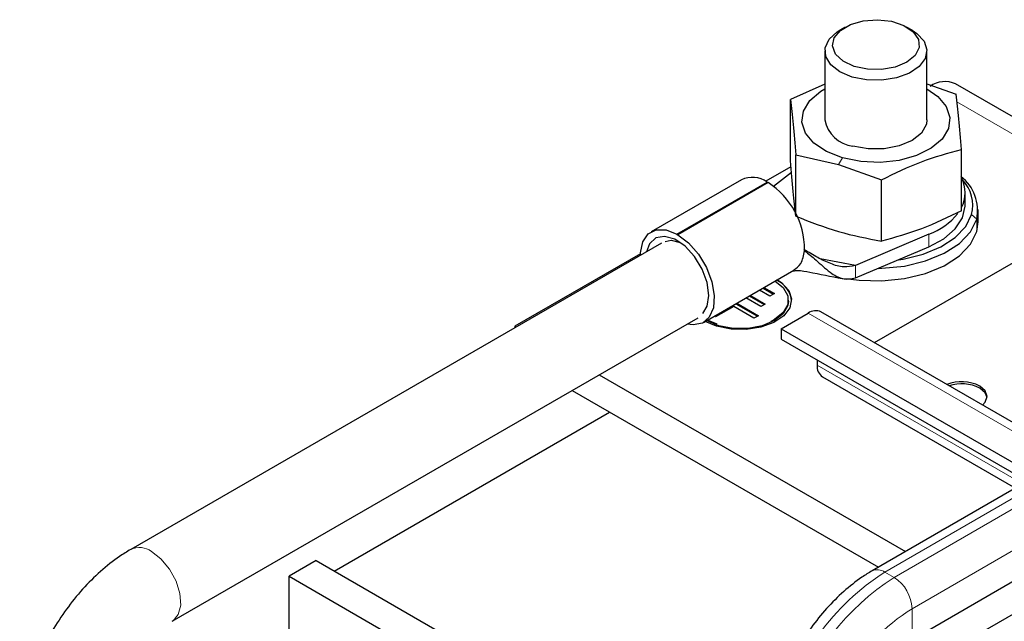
# Model space of a CAD drawing. Header units: millimetres. Extents: x 5 to 418, y 2 to 292.
# Tile 45 of 56: x 325 to 346, y 136 to 148. Entities that reach past the tile are written whole.
import ezdxf

# ---------------------------------------------------------------- set-up
doc = ezdxf.new("R2010")
doc.units = ezdxf.units.MM

msp = doc.modelspace()

# ---------------------------------------------------------------- linework, layer by layer
at = {"color": 7, "linetype": 'Continuous', "lineweight": 25}
for p, q in [((342.4, 148.182), (342.2869, 148.1167)), ((343.7956, 148.1167), (343.6824, 148.182)), ((341.9746, 147.6813), (341.9746, 146.2442)), ((344.1079, 146.2442), (344.1079, 147.6813)), ((341.9746, 146.988), (341.254, 146.6648)), ((344.1079, 146.9947), (344.7151, 146.7781)), ((347.3132, 145.4882), (344.7059, 146.9933)), ((341.254, 145.3832), (341.254, 146.6648)), ((344.8284, 144.3429), (344.8284, 145.6246)), ((341.3673, 145.5113), (342.2609, 145.3099)), ((341.3673, 144.2838), (341.3673, 145.5113)), ((341.2648, 145.2619), (340.7401, 144.959)), ((342.2609, 145.3099), (343.1545, 144.9911)), ((340.2319, 144.9921), (338.3462, 143.9035)), ((340.8992, 144.8573), (341.2746, 145.1521)), ((343.1545, 143.7095), (343.1545, 144.9911)), ((338.8834, 143.8548), (340.7691, 144.9433)), ((340.7879, 144.9324), (338.9023, 143.8439)), ((344.9079, 144.4587), (344.9079, 144.72)), ((345.1746, 144.1103), (345.1746, 144.3716)), ((345.1455, 143.9079), (345.1746, 144.1103)), ((344.147, 143.8518), (342.6126, 143.2006)), ((338.5639, 143.6687), (327.4758, 137.2677)), ((342.6126, 142.9393), (344.147, 143.5905)), ((343.0091, 141.5881), (346.5296, 143.6205)), ((338.1207, 143.4469), (335.4988, 141.9332)), ((342.6126, 143.2006), (341.8797, 143.3396)), ((339.4395, 142.0098), (341.3289, 143.1005)), ((340.6838, 142.7281), (340.9015, 142.602)), ((340.7026, 142.739), (340.9203, 142.6129)), ((340.4009, 142.5648), (340.7122, 142.3845)), ((340.4198, 142.5757), (340.7311, 142.3953)), ((340.8259, 142.5585), (340.6083, 142.6845)), ((340.9203, 142.6129), (340.8259, 142.5585)), ((340.071, 142.3416), (339.6932, 142.1242)), ((340.4945, 142.0962), (340.071, 142.3416)), ((340.1181, 142.4015), (340.5701, 142.1397)), ((340.1369, 142.4124), (340.5889, 142.1506)), ((340.6367, 142.341), (340.3255, 142.5213)), ((340.7311, 142.3953), (340.6367, 142.341)), ((341.2128, 142.4557), (341.2128, 142.4775)), ((339.6932, 142.1242), (339.6655, 142.1403)), ((340.5889, 142.1506), (340.4945, 142.0962)), ((341.0613, 141.8791), (341.627, 142.2056)), ((346.869, 139.3598), (341.8937, 142.232)), ((328.3424, 135.7666), (339.3262, 142.1074)), ((335.4988, 141.9332), (335.5282, 141.9163)), ((335.4988, 141.9332), (335.4988, 141.8993)), ((339.7227, 141.9743), (339.5244, 142.0588)), ((341.0613, 141.8791), (341.0613, 141.6613)), ((341.0613, 141.8791), (346.3926, 138.8014)), ((341.0613, 141.6613), (346.204, 138.6925)), ((341.8156, 141.2259), (341.8156, 141.1169)), ((337.2616, 140.9155), (343.6582, 137.2229)), ((341.9261, 140.8727), (345.9533, 138.5478)), ((336.6959, 140.5889), (343.0924, 136.8963)), ((349.4006, 140.5379), (342.9613, 136.8205)), ((331.7276, 136.8167), (337.4789, 140.1369)), ((349.7212, 138.8009), (338.4087, 132.2704)), ((338.702, 131.7623), (349.7212, 138.1235)), ((331.3504, 137.0345), (330.7847, 136.7079)), ((331.3504, 137.0345), (339.0058, 132.6151)), ((330.7847, 136.7079), (338.4401, 132.2885)), ((330.7847, 126.6699), (330.7847, 136.7079))]:
    msp.add_line(p, q, dxfattribs=at)
at = {"color": 7, "linetype": 'Continuous', "lineweight": 18}
for p, q in [((344.7327, 146.6172), (347.0105, 145.3023)), ((342.345, 145.4469), (342.2609, 145.3099)), ((345.0403, 144.2664), (345.1455, 144.1692)), ((345.1455, 143.9079), (345.1455, 144.1692)), ((344.147, 143.8518), (344.147, 143.5905)), ((342.6126, 142.9393), (342.6126, 143.2006)), ((341.627, 142.2056), (346.869, 139.1795)), ((341.8156, 141.1169), (346.1096, 138.638)), ((343.2279, 136.7941), (349.6673, 140.5115)), ((343.4202, 136.6831), (349.7212, 140.3205)), ((343.7974, 136.0299), (349.7212, 139.4496)), ((343.2279, 136.7941), (343.4202, 136.6831)), ((343.7974, 136.0299), (343.7974, 135.3812))]:
    msp.add_line(p, q, dxfattribs=at)
at = {"color": 7, "linetype": 'Continuous', "lineweight": 25, "flags": 128}
for points in [[(343.0709, 148.3351), (343.3635, 148.3012), (343.6212, 148.2143), (343.8161, 148.0838), (343.927, 147.9238), (343.9419, 147.7517), (343.8592, 147.5862), (343.6878, 147.4451), (343.4464, 147.3437), (343.1611, 147.2932), (342.8628, 147.2988), (342.5838, 147.36), (342.3544, 147.4703), (342.1995, 147.6175), (342.1357, 147.7858), (342.1701, 147.957), (342.2988, 148.1124), (342.508, 148.2353), (342.775, 148.3123), (343.0709, 148.3351)], [(343.7956, 148.1167), (343.8965, 148.0493), (344.0464, 147.8874), (344.107, 147.7072), (344.0728, 147.5247), (343.947, 147.3562), (343.7408, 147.2165), (343.4724, 147.1181), (343.1656, 147.0698), (342.8478, 147.0758), (342.5472, 147.1356), (342.2905, 147.2439), (342.1005, 147.391), (341.9941, 147.564), (341.9807, 147.7474), (342.0616, 147.9249), (342.2295, 148.0808), (342.2869, 148.1167)], [(342.345, 145.4469), (342.0112, 145.5781), (341.7477, 145.7547), (341.5723, 145.9647), (341.497, 146.1937), (341.527, 146.4261), (341.6601, 146.6462), (341.8874, 146.8388), (341.9746, 146.8908)], [(344.1079, 146.8908), (344.3348, 146.7337), (344.5101, 146.5238), (344.5854, 146.2948), (344.5555, 146.0623), (344.4223, 145.8423), (344.195, 145.6496), (343.8891, 145.4975), (343.5255, 145.3962), (343.1288, 145.3528), (342.7261, 145.3701), (342.345, 145.4469)], [(344.1079, 146.2442), (344.0955, 146.1505), (343.9937, 145.967), (343.7987, 145.8107), (343.5295, 145.6968), (343.2126, 145.6364), (342.8789, 145.6356), (342.561, 145.6944)], [(344.147, 143.5905), (344.4603, 143.7586), (344.6991, 143.9634), (344.8508, 144.1943), (344.9076, 144.439), (344.9079, 144.4587)], [(343.0863, 143.1403), (343.1676, 143.1422), (343.6383, 143.1893), (344.0791, 143.2956), (344.4678, 143.4559), (344.785, 143.6622), (345.0148, 143.9039), (345.1455, 144.1692)], [(343.5111, 143.3206), (343.6085, 143.3355), (344.0272, 143.4365), (344.3965, 143.5888), (344.6978, 143.7847), (344.9161, 144.0144), (345.0403, 144.2664)], [(338.1198, 143.4124), (338.1216, 143.4629), (338.1711, 143.6932), (338.2843, 143.8585), (338.4511, 143.9443), (338.6569, 143.943), (338.8834, 143.8548)], [(339.5528, 142.5757), (339.5171, 142.8438), (339.4137, 143.1241), (339.2538, 143.3863), (339.0549, 143.6019), (338.8384, 143.7476), (338.6278, 143.8076), (338.4459, 143.7754), (338.3124, 143.6545), (338.2469, 143.4857)], [(338.9023, 143.8439), (338.9016, 143.8402), (338.8995, 143.8379), (338.8965, 143.8373), (338.8929, 143.8385), (338.8893, 143.8414), (338.8862, 143.8455), (338.8842, 143.8502), (338.8834, 143.8548)], [(338.9023, 143.8439), (339.1289, 143.6705), (339.3347, 143.4342), (339.5015, 143.1558), (339.6146, 142.8599), (339.6642, 142.5724), (339.6457, 142.3189), (339.5608, 142.1215), (339.4171, 141.9979), (339.2271, 141.9587), (339.1002, 141.9769)], [(342.5196, 142.9162), (342.6906, 142.8955), (343.1676, 142.8809), (343.6383, 142.928), (344.0791, 143.0343), (344.4678, 143.1946), (344.785, 143.4009), (345.0148, 143.6427), (345.1455, 143.9079)], [(338.6384, 143.7017), (338.7623, 143.7279), (338.9522, 143.6814)], [(340.9853, 142.9021), (341.071, 142.8432), (341.2196, 142.6809), (341.2787, 142.5005), (341.2431, 142.3181), (341.116, 142.1499), (340.9086, 142.0108), (340.6394, 141.9131), (340.3322, 141.8656), (340.0145, 141.8725), (339.7144, 141.9331), (339.4772, 142.0316)], [(340.9381, 142.8749), (341.1038, 142.7396), (341.2005, 142.5678), (341.2005, 142.3872), (341.1038, 142.2154), (340.9199, 142.0693), (340.8491, 142.0322)], [(339.4226, 142.1963), (339.5171, 142.3489), (339.5528, 142.5757)], [(341.2128, 142.4557), (341.2005, 142.3654), (341.1038, 142.1936), (340.9199, 142.0475), (340.6668, 141.9414), (340.3692, 141.8855), (340.0564, 141.8855), (339.7588, 141.9414), (339.5057, 142.0475)], [(345.2666, 140.2848), (345.3253, 140.3459), (345.3659, 140.4637), (345.3253, 140.5816), (345.2097, 140.6814)], [(345.3646, 140.442), (345.3253, 140.538), (345.2097, 140.6379)]]:
    msp.add_lwpolyline(points, dxfattribs=at)
at = {"color": 7, "linetype": 'Continuous', "lineweight": 18, "flags": 128}
msp.add_lwpolyline([(327.9091, 137.2248), (328.1081, 137.0716), (328.2855, 136.8583), (328.4222, 136.6081), (328.5032, 136.3479), (328.5199, 136.1062), (328.4704, 135.9089), (328.36, 135.7776), (328.3452, 135.7682)], dxfattribs=at)
at = {"color": 7, "linetype": 'Continuous', "lineweight": 25}
for centre, radius, start, end in [((344.485, 146.5044), 0.5365, 65.69288, 125.61758), ((342.6319, 146.3577), 0.6671, 189.79422, 263.89847), ((340.4582, 144.5025), 0.5394, 54.8145, 114.81426), ((344.289, 144.3548), 0.8765, 347.77277, 53.1297), ((344.2483, 144.72), 0.6582, 331.79871, 28.20129), ((340.7889, 144.944), 0.0198, 181.79678, 238.60129), ((339.8897, 143.5371), 1.6594, 359.72761, 57.22988), ((344.3053, 144.4573), 0.7594, 345.44136, 44.18568), ((343.6551, 145.1701), 1.4071, 290.462, 321.18654), ((340.7539, 142.4085), 0.5277, 5.13901, 66.22326), ((341.7832, 141.9876), 0.2683, 65.69288, 125.61758), ((342.0693, 141.0846), 0.2557, 172.74417, 235.94365), ((344.8299, 139.9391), 0.8338, 62.90255, 111.61673), ((344.8291, 139.8903), 0.8389, 63.01991, 108.08341)]:
    msp.add_arc(centre, radius, start, end, dxfattribs=at)
at = {"color": 7, "linetype": 'Continuous', "lineweight": 18}
for centre, radius, start, end in [((340.6734, 143.5945), 0.8818, 354.51311, 354.71772), ((327.6574, 136.8925), 0.4169, 52.86094, 115.79603), ((345.9576, 132.5221), 5.0697, 122.57729, 165.45361), ((343.0717, 136.576), 0.2683, 54.38377, 114.29168), ((346.1379, 132.4279), 5.049, 122.56482, 162.40769), ((342.9786, 135.9926), 0.8196, 2.60548, 57.39452), ((345.8984, 132.6605), 3.9708, 121.94622, 150.91228)]:
    msp.add_arc(centre, radius, start, end, dxfattribs=at)
at = {"color": 7, "linetype": 'Continuous', "lineweight": 25}
for points, knots in [([(341.254, 146.6648), (341.2729, 146.5019), (341.3107, 146.1761), (341.3484, 145.7329), (341.3673, 145.5113)], [0, 0, 0, 0, 0.4999949, 1, 1, 1, 1]), ([(344.8284, 145.6246), (344.8095, 145.8461), (344.7718, 146.2893), (344.734, 146.6152), (344.7151, 146.7781)], [0, 0, 0, 0, 0.4999949, 1, 1, 1, 1]), ([(343.1545, 144.9911), (343.4335, 145.126), (343.9915, 145.3958), (344.5494, 145.5483), (344.8284, 145.6246)], [0, 0, 0, 0, 0.4999949, 1, 1, 1, 1]), ([(341.3673, 144.2296), (341.3484, 144.3926), (341.3107, 144.7184), (341.2729, 145.1616), (341.254, 145.3832)], [0, 0, 0, 0, 0.4999949, 1, 1, 1, 1]), ([(341.3673, 144.2296), (341.6657, 144.1134), (342.2615, 143.8814), (342.8572, 143.7667), (343.1545, 143.7095)], [0, 0, 0, 0, 0.5008729, 1, 1, 1, 1]), ([(344.8284, 144.3429), (344.5494, 144.208), (343.9915, 143.9382), (343.4335, 143.7857), (343.1545, 143.7095)], [0, 0, 0, 0, 0.4999949, 1, 1, 1, 1]), ([(341.3239, 143.1078), (341.379, 143.1463), (341.4983, 143.2296), (341.5327, 143.412), (341.5511, 143.5102)], [0, 0, 0, 0, 0.4618871, 1, 1, 1, 1]), ([(342.6126, 143.2006), (342.5326, 143.1834), (342.3657, 143.1476), (342.0879, 143.2353), (341.8075, 143.3674), (341.6315, 143.4766), (341.5378, 143.5347)], [0, 0, 0, 0, 0.2190859, 0.4567812, 0.7106314, 1, 1, 1, 1]), ([(341.5514, 143.5133), (341.5506, 143.5155), (341.5489, 143.52), (341.5491, 143.5261), (341.5491, 143.5292)], [0, 0, 0, 0, 0.4871548, 1, 1, 1, 1]), ([(341.5575, 143.5065), (341.5556, 143.508), (341.5532, 143.5098), (341.5517, 143.5127), (341.5514, 143.5133)], [0, 0, 0, 0, 0.7947731, 1, 1, 1, 1]), ([(341.5575, 143.5065), (341.632, 143.4453), (341.7855, 143.3192), (342.049, 143.0733), (342.335, 142.8941), (342.5226, 142.9246), (342.6126, 142.9393)], [0, 0, 0, 0, 0.2823554, 0.5818484, 0.7994192, 1, 1, 1, 1]), ([(341.2781, 143.0762), (341.3055, 143.0834), (341.3624, 143.0984), (341.5186, 143.0915), (341.8721, 143.0158), (342.1915, 142.9556), (342.4248, 142.9116)], [0, 0, 0, 0, 0.0855164, 0.1777818, 0.3995627, 1, 1, 1, 1]), ([(327.4758, 137.2677), (327.3981, 137.2204), (327.1806, 137.0878), (326.8396, 136.8168), (326.4657, 136.4449), (326.1265, 136.0241), (325.828, 135.5659), (325.5765, 135.0799), (325.3771, 134.5757), (325.2366, 134.0631), (325.1665, 133.6187), (325.1595, 133.352), (325.1569, 133.2512)], [0, 0, 0, 0, 0.06077963, 0.17010394, 0.27908717, 0.38763194, 0.49582668, 0.60402636, 0.71261525, 0.82200616, 0.93268352, 1, 1, 1, 1]), ([(342.9613, 136.8205), (342.8901, 136.7772), (342.6875, 136.6537), (342.365, 136.3981), (342.0072, 136.0422), (341.6806, 135.6377), (341.3929, 135.1962), (341.1489, 134.7277), (340.9613, 134.2445), (340.8501, 133.8843), (340.8226, 133.6932), (340.818, 133.6612)], [0, 0, 0, 0, 0.0702332, 0.2000597, 0.3294812, 0.4584417, 0.5870744, 0.7156784, 0.844557, 0.9740276, 1, 1, 1, 1])]:
    msp.add_open_spline(points, degree=3, knots=knots, dxfattribs=at)

doc.saveas('drawing.dxf')
